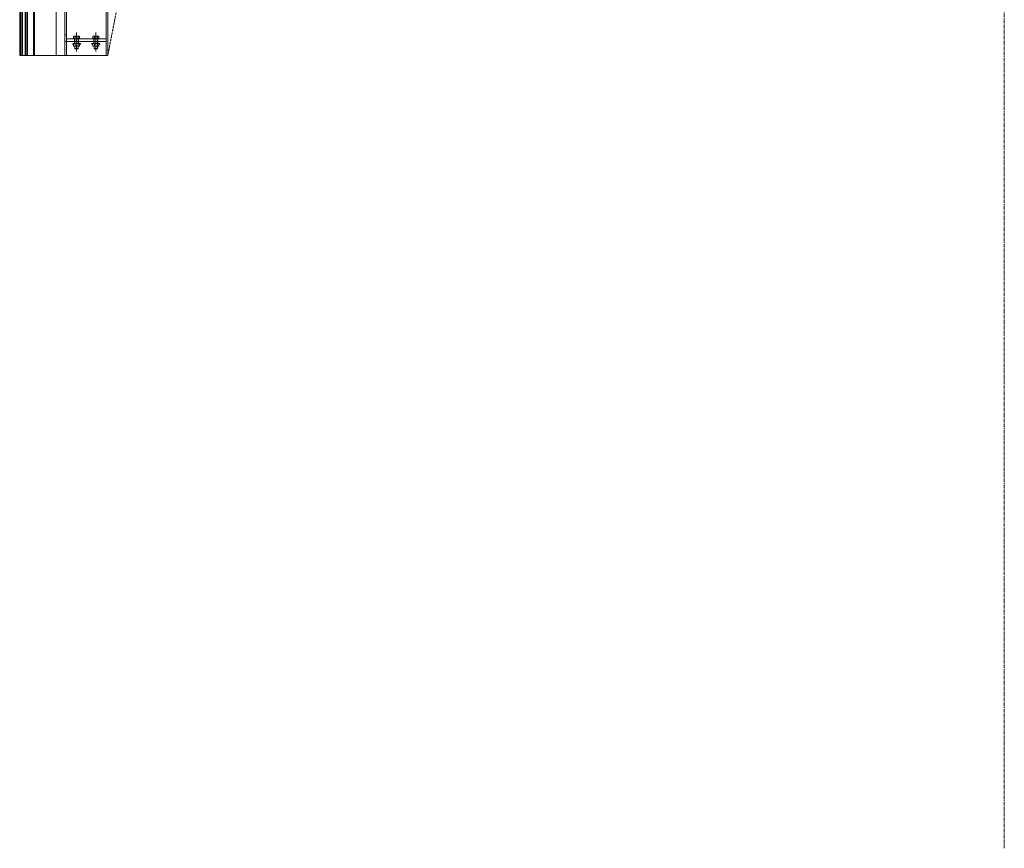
# Model space of a CAD drawing. Header units: millimetres. Extents: x -217426 to 968941, y -263248 to 449708.
# Tile 3 of 47: x 9008 to 13577, y -42399 to -38552. Entities that reach past the tile are written whole.
import ezdxf

# ---------------------------------------------------------------- set-up
doc = ezdxf.new("R2010")
doc.units = ezdxf.units.MM
doc.linetypes.add('a_base _85_a_base _85_WEST PTB LVL 2 - FACADE$0$DASHED', pattern=[0.75, 0.5, -0.25])
doc.linetypes.add('AR-T1E-20-L1$0$BIAL - T1E - LT - 001 - AR - DWG - 0134 & 138$0$EAST PTB LVL-1-FACADE$0$CENTER', pattern=[50.8, 31.75, -6.35, 6.35, -6.35])
for name, color, linetype, lineweight in [('ARCH', 9, 'Continuous', 0), ('YD-EXTERNAL 4', 254, 'Continuous', 0), ('YD-GRID LINE', 254, 'AR-T1E-20-L1$0$BIAL - T1E - LT - 001 - AR - DWG - 0134 & 138$0$EAST PTB LVL-1-FACADE$0$CENTER', 0)]:
    doc.layers.add(name, color=color, linetype=linetype, lineweight=lineweight)

# ---------------------------------------------------------------- blocks, each defined once
blk = doc.blocks.new('ARCH-ABV-11.07')
at = {"layer": 'YD-EXTERNAL 4', "color": 251, "linetype": 'a_base _85_a_base _85_WEST PTB LVL 2 - FACADE$0$DASHED', "true_color": 0x636466}
blk.add_line((9417.2, -38718), (12577.2, -22480), dxfattribs=at)
at = {"layer": 'YD-EXTERNAL 4', "color": 251, "linetype": 'Continuous', "true_color": 0x636466}
for p, q in [((9225.2, -30940), (9225.2, -38718)), ((9409.2, -30940), (9409.2, -38718)), ((9045.2, -34872.5), (9045.2, -38718)), ((9073.2, -34872), (9073.2, -38718)), ((9077.2, -34871.5), (9077.2, -38718)), ((9177.2, -34871.5), (9177.2, -38718)), ((9225.2, -38623), (9217.2, -38623)), ((9259.6, -38628), (9258.4, -38629.3)), ((9258.4, -38629.3), (9258.4, -38638)), ((9284.9, -38628), (9259.6, -38628)), ((9263.2, -38641), (9263.2, -38662.5)), ((9264.2, -38641), (9264.2, -38662.5)), ((9265.3, -38629.3), (9265.3, -38638)), ((9272.2, -38611.9), (9272.2, -38700.5)), ((9279.2, -38629.3), (9279.2, -38638)), ((9280.2, -38641), (9280.2, -38662.5)), ((9281.2, -38641), (9281.2, -38662.5)), ((9284.9, -38628), (9286.1, -38629.3)), ((9286.1, -38629.3), (9286.1, -38638)), ((9349.6, -38628), (9348.4, -38629.3)), ((9348.4, -38629.3), (9348.4, -38638)), ((9349.6, -38628), (9374.9, -38628)), ((9353.2, -38641), (9353.2, -38662.5)), ((9354.2, -38641), (9354.2, -38662.5)), ((9355.3, -38629.3), (9355.3, -38638)), ((9362.2, -38611.9), (9362.2, -38700.5)), ((9369.2, -38629.3), (9369.2, -38638)), ((9370.2, -38641), (9370.2, -38662.5)), ((9371.2, -38641), (9371.2, -38662.5)), ((9374.9, -38628), (9376.1, -38629.3)), ((9376.1, -38629.3), (9376.1, -38638)), ((9409.2, -38653), (9217.2, -38653)), ((9258.4, -38668.5), (9253.5, -38663.7)), ((9258.4, -38667.1), (9254.5, -38663.2)), ((9258.4, -38665.7), (9255.5, -38662.8)), ((9258.4, -38664.3), (9256.6, -38662.5)), ((9258.8, -38663.3), (9258, -38662.5)), ((9259.6, -38662.5), (9258.4, -38663.8)), ((9258.4, -38674.3), (9258.4, -38663.8)), ((9259.6, -38675.5), (9258.4, -38674.3)), ((9284.9, -38662.5), (9259.6, -38662.5)), ((9284.9, -38675.5), (9259.6, -38675.5)), ((9264.2, -38675.5), (9264.2, -38686.8)), ((9280.2, -38686.5), (9264.2, -38686.5)), ((9265.5, -38688), (9264.2, -38686.8)), ((9265.3, -38674.3), (9265.3, -38663.8)), ((9279, -38688), (9265.5, -38688)), ((9280.2, -38686.8), (9279, -38688)), ((9279.2, -38674.3), (9279.2, -38663.8)), ((9280.2, -38675.5), (9280.2, -38686.8)), ((9284.9, -38662.5), (9286.1, -38663.8)), ((9284.9, -38675.5), (9286.1, -38674.3)), ((9285.7, -38663.3), (9286.4, -38662.5)), ((9286.1, -38668.5), (9292.1, -38662.5)), ((9286.1, -38667.1), (9290.7, -38662.5)), ((9286.1, -38665.7), (9289.3, -38662.5)), ((9286.1, -38664.3), (9287.9, -38662.5)), ((9286.1, -38674.3), (9286.1, -38663.8)), ((9348.4, -38668.5), (9342.4, -38662.5)), ((9348.4, -38667.1), (9343.8, -38662.5)), ((9348.4, -38665.7), (9345.2, -38662.5)), ((9348.4, -38664.3), (9346.6, -38662.5)), ((9348.8, -38663.3), (9348, -38662.5)), ((9349.6, -38662.5), (9348.4, -38663.8)), ((9348.4, -38674.3), (9348.4, -38663.8)), ((9349.6, -38675.5), (9348.4, -38674.3)), ((9349.6, -38662.5), (9374.9, -38662.5)), ((9349.6, -38675.5), (9374.9, -38675.5)), ((9354.2, -38675.5), (9354.2, -38686.8)), ((9354.2, -38686.5), (9370.2, -38686.5)), ((9354.2, -38686.8), (9355.5, -38688)), ((9355.3, -38674.3), (9355.3, -38663.8)), ((9355.5, -38688), (9369, -38688)), ((9369, -38688), (9370.2, -38686.8)), ((9369.2, -38674.3), (9369.2, -38663.8)), ((9370.2, -38675.5), (9370.2, -38686.8)), ((9374.9, -38662.5), (9376.1, -38663.8)), ((9374.9, -38675.5), (9376.1, -38674.3)), ((9375.7, -38663.3), (9376.4, -38662.5)), ((9376.1, -38664.3), (9377.9, -38662.5)), ((9376.1, -38665.7), (9379, -38662.8)), ((9376.1, -38667.1), (9380, -38663.2)), ((9376.1, -38668.5), (9381, -38663.7)), ((9376.1, -38674.3), (9376.1, -38663.8)), ((9008.5, -38718), (9417.2, -38718))]:
    blk.add_line(p, q, dxfattribs=at)
at = {"layer": 'YD-EXTERNAL 4', "color": 251, "linetype": 'Continuous', "true_color": 0x636466, "flags": 128}
for points in [[(9217.2, -38718), (9217.2, -30942), (9417.2, -30942), (9417.2, -38718)], [(9008.5, -38718), (9008.5, -34848), (9014.5, -34848), (9014.5, -38718)], [(9015.2, -38718), (9015.2, -34848), (9021.2, -34848), (9021.2, -38718)], [(9033.2, -38718), (9033.2, -34848), (9045.2, -34848)], [(9039.2, -34848), (9039.2, -38718)], [(9409.2, -38641), (9225.2, -38641)], [(9287.2, -38641), (9287.2, -38638), (9257.2, -38638), (9257.2, -38641)], [(9347.2, -38641), (9347.2, -38638), (9377.2, -38638), (9377.2, -38641)]]:
    blk.add_lwpolyline(points, dxfattribs=at)
at = {"layer": 'YD-EXTERNAL 4', "color": 251, "linetype": 'Continuous', "true_color": 0x636466}
for centre, radius, start, end in [((9261.9, -38633.5), 5.43, 50.3167, 129.6833), ((9272.2, -38647.9), 19.8, 69.5452, 110.4548), ((9282.6, -38633.5), 5.43, 50.3167, 129.6833), ((9351.9, -38633.5), 5.43, 50.3167, 129.6833), ((9362.2, -38647.9), 19.8, 69.5452, 110.4548), ((9372.6, -38633.5), 5.43, 50.3167, 129.6833), ((9261.9, -38668), 5.43, 50.3167, 129.6833), ((9261.9, -38670.1), 5.43, 230.3167, 309.6833), ((9272.2, -38682.4), 19.8, 69.5452, 110.4548), ((9272.2, -38655.7), 19.8, 249.5452, 290.4548), ((9282.6, -38668), 5.43, 50.3167, 129.6833), ((9282.6, -38670.1), 5.43, 230.3167, 309.6833), ((9351.9, -38668), 5.43, 50.3167, 129.6833), ((9351.9, -38670.1), 5.43, 230.3167, 309.6833), ((9362.2, -38682.4), 19.8, 69.5452, 110.4548), ((9362.2, -38655.7), 19.8, 249.5452, 290.4548), ((9372.6, -38668), 5.43, 50.3167, 129.6833), ((9372.6, -38670.1), 5.43, 230.3167, 309.6833)]:
    blk.add_arc(centre, radius, start, end, dxfattribs=at)
at = {"layer": 'YD-GRID LINE', "color": 251, "ltscale": 0.5, "true_color": 0x636466}
blk.add_lwpolyline([(13577.2, 58553.6), (13577.2, -42399.3)], dxfattribs=at)

msp = doc.modelspace()

# ---------------------------------------------------------------- block references
at = {"layer": 'ARCH'}
msp.add_blockref('ARCH-ABV-11.07', (0, 0), dxfattribs=at)

doc.saveas('drawing.dxf')
